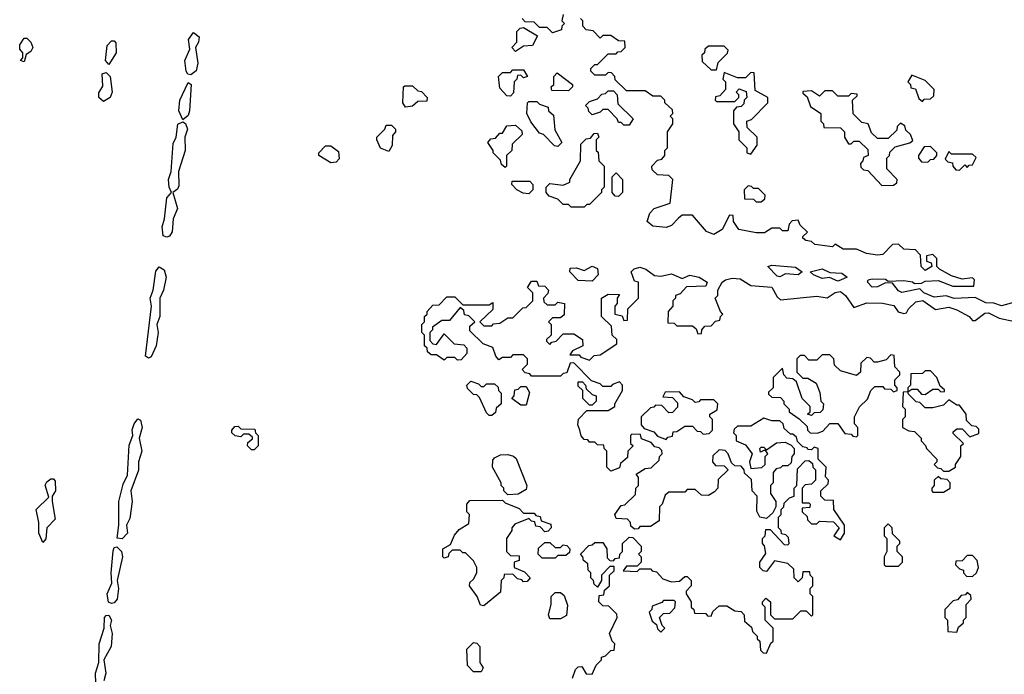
# Model space of a CAD drawing. Extents: x 2640764 to 2777785, y 718840 to 815082.
# Tile 144 of 148: x 2746918 to 2750645, y 793110 to 795590. Entities that reach past the tile are written whole.
import ezdxf

# ---------------------------------------------------------------- set-up
doc = ezdxf.new("R2010")
doc.units = 0

msp = doc.modelspace()

# ---------------------------------------------------------------- linework, layer by layer
at = {"layer": '0CON10XD'}
for points in [[(2748975, 795610), (2748970, 795585), (2748980, 795575), (2748970, 795565), (2748968.3, 795551.7), (2748935, 795540), (2748915, 795560), (2748885, 795560), (2748865, 795580), (2748831.7, 795581.7), (2748820, 795595)], [(2750685, 794520), (2750635, 794506), (2750605, 794516.2), (2750575, 794516.7), (2750535, 794537.5), (2750455, 794533.3), (2750425, 794543.8), (2750379.3, 794539.3), (2750340, 794555), (2750325, 794570), (2750257, 794557), (2750245, 794562.5), (2750221.7, 794591.7), (2750195, 794592.5), (2750165, 794577.5), (2750145, 794576.7), (2750127.5, 794595), (2750130, 794605), (2750145, 794608.8), (2750195, 794606.7), (2750205, 794600), (2750265, 794602.5), (2750297, 794597), (2750305, 794590), (2750331.7, 794591.7), (2750345, 794600), (2750395, 794602.5), (2750450.7, 794580.7), (2750530, 794580), (2750532.5, 794605), (2750525, 794612.5), (2750485, 794607.5), (2750445, 794620), (2750400, 794645), (2750390, 794655), (2750390, 794685), (2750375, 794700), (2750350, 794695), (2750350, 794675), (2750368.3, 794668.3), (2750370, 794655), (2750345, 794640), (2750330, 794655), (2750328.3, 794698.3), (2750308.3, 794718.3), (2750265, 794720), (2750245, 794740), (2750221.7, 794738.3), (2750185, 794700), (2750165, 794697.5), (2750123.6, 794703.6), (2750085, 794720), (2750035, 794720), (2750005, 794740), (2749995, 794730), (2749928.3, 794738.3), (2749915, 794750), (2749893, 794753), (2749881.7, 794761.7), (2749881.7, 794768.3), (2749900, 794785), (2749871.7, 794811.7), (2749865, 794830), (2749841.7, 794828.3), (2749830, 794815), (2749825, 794790), (2749805, 794790), (2749795, 794800), (2749765, 794800), (2749737, 794783), (2749705, 794782.5), (2749640, 794795), (2749620, 794825), (2749618.3, 794848.3), (2749605, 794850), (2749577.5, 794795), (2749545, 794776.7), (2749517, 794787), (2749465, 794850), (2749425, 794850), (2749411.7, 794838.3), (2749385, 794810), (2749365, 794802.5), (2749315, 794807.5), (2749292.5, 794825), (2749303, 794857), (2749320, 794875), (2749380, 794895), (2749390, 794985), (2749375, 795000), (2749331.7, 795001.7), (2749311.7, 795021.7), (2749310, 795035), (2749331.7, 795058.3), (2749348.3, 795061.7), (2749360, 795075), (2749360, 795095), (2749370, 795105), (2749370, 795165), (2749390, 795195), (2749390, 795215), (2749380, 795225), (2749390, 795235), (2749388.3, 795248.3), (2749360, 795275), (2749360, 795285), (2749345, 795300), (2749315, 795300), (2749285, 795320), (2749215, 795320), (2749171.7, 795361.7), (2749170, 795375), (2749158.3, 795388.3), (2749145, 795390), (2749135, 795380), (2749095, 795380), (2749080, 795395), (2749080, 795405), (2749095, 795420), (2749105, 795420), (2749145, 795460), (2749175, 795460), (2749181.7, 795468.3), (2749195, 795470), (2749210, 795485), (2749208.3, 795508.3), (2749185, 795510), (2749155, 795530), (2749125, 795530), (2749115, 795520), (2749088.3, 795548.3), (2749061.7, 795551.7), (2749050, 795565), (2749050, 795585), (2749040, 795595)], [(2747565, 795380.8), (2747554, 795384), (2747548, 795395), (2747543.3, 795435), (2747561.7, 795478.3), (2747556.7, 795515), (2747575, 795541.2), (2747596.5, 795525), (2747594.2, 795505), (2747582.5, 795485), (2747592.3, 795425), (2747585, 795396), (2747565, 795380.8)], [(2748795, 795470), (2748780, 795485), (2748800, 795505), (2748800, 795545), (2748811.7, 795558.3), (2748825, 795560), (2748878.3, 795528.3), (2748858.3, 795491.7), (2748825, 795490), (2748795, 795470)], [(2746935, 795430), (2746920, 795435), (2746930, 795445), (2746930, 795465), (2746918.3, 795478.3), (2746917.5, 795495), (2746935, 795520), (2746945, 795520), (2746960, 795505), (2746967.5, 795485), (2746960, 795470), (2746941.7, 795458.3), (2746935, 795430)], [(2747255, 795420), (2747242.5, 795435), (2747248.3, 795491.7), (2747265, 795510), (2747275, 795510), (2747281.7, 795501.7), (2747282.5, 795465), (2747255, 795420)], [(2749555, 795400), (2749561.7, 795428.3), (2749597, 795463), (2749600, 795475), (2749585, 795490), (2749525, 795490), (2749511.7, 795478.3), (2749510, 795465), (2749500, 795455), (2749501.7, 795431.7), (2749535, 795400), (2749555, 795400)], [(2747235, 795280), (2747217.5, 795295), (2747217, 795313), (2747231.7, 795338.3), (2747230, 795385), (2747245, 795390), (2747260, 795375), (2747267.5, 795315), (2747260, 795295), (2747235, 795280)], [(2748775, 795300), (2748761.7, 795301.7), (2748735, 795330), (2748730, 795375), (2748745, 795390), (2748775, 795390), (2748785, 795400), (2748825, 795400), (2748840, 795375), (2748825, 795370), (2748815, 795380), (2748801.7, 795378.3), (2748800, 795365), (2748790, 795355), (2748787, 795313), (2748775, 795300)], [(2748995, 795320), (2748931.7, 795321.7), (2748930, 795335), (2748940, 795345), (2748940, 795375), (2748951.7, 795388.3), (2749010, 795345), (2749010, 795335), (2748995, 795320)], [(2749685, 795080), (2749710, 795115), (2749710, 795145), (2749671.7, 795181.7), (2749670, 795205), (2749688.3, 795211.7), (2749750, 795275), (2749750, 795295), (2749701.7, 795321.7), (2749698.3, 795388.3), (2749685, 795390), (2749665, 795370), (2749635, 795370), (2749585, 795390), (2749580, 795365), (2749590, 795355), (2749590, 795325), (2749568.3, 795301.7), (2749551.7, 795298.3), (2749550, 795285), (2749555, 795280), (2749625, 795280), (2749640, 795295), (2749640, 795305), (2749630, 795315), (2749641.7, 795328.3), (2749668.3, 795318.3), (2749670, 795295), (2749660, 795285), (2749658.3, 795271.7), (2749648.3, 795261.7), (2749631.7, 795258.3), (2749620, 795245), (2749620, 795195), (2749640, 795165), (2749640, 795135), (2749670, 795105), (2749670, 795085), (2749685, 795080)], [(2750335, 795280), (2750341.7, 795288.3), (2750365, 795290), (2750378.3, 795301.7), (2750380, 795325), (2750345, 795360), (2750295, 795380), (2750280, 795355), (2750290, 795345), (2750291.7, 795331.7), (2750308.3, 795328.3), (2750321.7, 795291.7), (2750335, 795280)], [(2747535, 795210), (2747520, 795245), (2747523.3, 795285), (2747555, 795352.5), (2747567.1, 795345), (2747560.5, 795245), (2747555, 795227.5), (2747535, 795210)], [(2748378.3, 795258.3), (2748367.5, 795275), (2748370, 795335), (2748375, 795340), (2748405, 795340), (2748425, 795320), (2748438.3, 795318.3), (2748460, 795295), (2748458.3, 795281.7), (2748425, 795280), (2748405, 795262.5), (2748378.3, 795258.3)], [(2749225, 795190), (2749205, 795190), (2749195, 795200), (2749185, 795200), (2749180, 795215), (2749145, 795250), (2749125, 795250), (2749115, 795240), (2749085, 795230), (2749071.7, 795241.7), (2749070, 795255), (2749060, 795265), (2749075, 795280), (2749105, 795290), (2749121.7, 795308.3), (2749135, 795310), (2749145, 795320), (2749165, 795320), (2749180, 795305), (2749181.7, 795271.7), (2749240, 795215), (2749225, 795190)], [(2750181.7, 794961.7), (2750225, 794962.5), (2750238.3, 794971.7), (2750240, 794985), (2750200, 795025), (2750200, 795065), (2750210, 795075), (2750211.7, 795088.3), (2750231.7, 795108.3), (2750287, 795123), (2750298.3, 795131.7), (2750290, 795155), (2750271.7, 795171.7), (2750268.3, 795188.3), (2750251.7, 795198.3), (2750240, 795185), (2750238.3, 795171.7), (2750205, 795140), (2750165, 795140), (2750141.7, 795161.7), (2750130, 795195), (2750105, 795200), (2750073, 795233), (2750070, 795285), (2750088.3, 795301.7), (2750088.3, 795308.3), (2750065, 795310), (2750055, 795300), (2750015, 795300), (2749995, 795320), (2749965, 795320), (2749945, 795300), (2749915, 795320), (2749881.7, 795318.3), (2749881.7, 795311.7), (2749898.3, 795298.3), (2749911.7, 795261.7), (2749950, 795235), (2749950, 795205), (2749960, 795195), (2749961.7, 795181.7), (2750025, 795180), (2750040, 795165), (2750040, 795145), (2750055, 795120), (2750065, 795120), (2750075, 795130), (2750095, 795130), (2750128.3, 795098.3), (2750130, 795075), (2750111.7, 795068.3), (2750110, 795055), (2750100, 795045), (2750101.7, 795031.7), (2750111.7, 795021.7), (2750128.3, 795018.3), (2750181.7, 794961.7)], [(2748955, 795110), (2748941.7, 795111.7), (2748900, 795155), (2748885, 795160), (2748853, 795203), (2748837.5, 795235), (2748840, 795275), (2748845, 795280), (2748875, 795280), (2748885, 795270), (2748918.3, 795258.3), (2748920, 795245), (2748938.3, 795228.3), (2748943, 795173), (2748970, 795125), (2748955, 795110)], [(2747475, 794766), (2747460.7, 794770.7), (2747456.7, 794805), (2747466.2, 794835), (2747474, 794915), (2747492.5, 794935), (2747483.8, 794955), (2747481.2, 794985), (2747491.2, 795015), (2747498.8, 795121.2), (2747510, 795145), (2747516.2, 795193.8), (2747535, 795203.3), (2747545, 795196.7), (2747553.3, 795175), (2747542.5, 795145), (2747543.8, 795095), (2747518.6, 795015), (2747519.5, 794960.5), (2747515, 794948), (2747497.5, 794935), (2747514.5, 794875), (2747498.1, 794835), (2747495, 794786.7), (2747485, 794770), (2747475, 794766)], [(2748315, 795090), (2748283.6, 795103.6), (2748270, 795135), (2748270, 795145), (2748300, 795175), (2748305, 795190), (2748325, 795190), (2748340, 795175), (2748340, 795165), (2748328.3, 795151.7), (2748327, 795113), (2748315, 795090)], [(2748755, 795030), (2748741.7, 795041.7), (2748738.3, 795058.3), (2748710, 795085), (2748710, 795095), (2748690, 795125), (2748701.7, 795138.3), (2748718.3, 795141.7), (2748735, 795160), (2748745, 795160), (2748761.7, 795188.3), (2748795, 795190), (2748818.3, 795168.3), (2748820, 795155), (2748781.7, 795118.3), (2748780, 795095), (2748760, 795075), (2748760, 795035), (2748755, 795030)], [(2749055, 794880), (2749005, 794880), (2748995, 794890), (2748975, 794890), (2748955, 794910), (2748921.7, 794921.7), (2748910, 794935), (2748910, 794955), (2748925, 794970), (2748975, 794962.5), (2749000, 794975), (2749000, 794985), (2749040, 795055), (2749041.7, 795118.3), (2749061.7, 795138.3), (2749078.3, 795141.7), (2749091.7, 795158.3), (2749105, 795160), (2749110, 795145), (2749100, 795135), (2749100, 795095), (2749107.5, 795087.5), (2749110, 795055), (2749130, 795035), (2749130, 794955), (2749120, 794945), (2749120, 794935), (2749075, 794890), (2749065, 794890), (2749055, 794880)], [(2748095, 795047.5), (2748050, 795075), (2748050, 795085), (2748075, 795112.5), (2748095, 795112.5), (2748125, 795090), (2748127, 795063), (2748115, 795050), (2748095, 795047.5)], [(2750355, 795050), (2750365, 795060), (2750378.3, 795061.7), (2750390, 795075), (2750390, 795085), (2750365, 795110), (2750341.7, 795108.3), (2750320, 795075), (2750320, 795065), (2750331.7, 795051.7), (2750355, 795050)], [(2750475, 795020), (2750495, 795040), (2750505, 795030), (2750511.7, 795038.3), (2750525, 795040), (2750538.3, 795068.3), (2750525, 795080), (2750445, 795080), (2750435, 795090), (2750421.7, 795061.7), (2750431.7, 795051.7), (2750448.3, 795048.3), (2750450, 795035), (2750461.7, 795021.7), (2750475, 795020)], [(2749185, 794920), (2749171.7, 794921.7), (2749160, 794935), (2749160, 794995), (2749175, 795010), (2749200, 794985), (2749200, 794935), (2749185, 794920)], [(2748845, 794930), (2748823, 794933), (2748800, 794945), (2748780, 794965), (2748781.7, 794978.3), (2748848.3, 794978.3), (2748860, 794965), (2748860, 794945), (2748845, 794930)], [(2749725, 794900), (2749738.3, 794911.7), (2749740, 794925), (2749715, 794950), (2749695, 794950), (2749688.3, 794958.3), (2749675, 794960), (2749660, 794945), (2749661.7, 794911.7), (2749695, 794910), (2749705, 794900), (2749725, 794900)], [(2747405, 794307.5), (2747393.3, 794315), (2747416.2, 794505), (2747411.2, 794535), (2747423.3, 794565), (2747432.5, 794637.5), (2747445, 794653.8), (2747465, 794642.9), (2747472.3, 794615), (2747461.8, 794565), (2747447.8, 794535), (2747447.9, 794465), (2747436.7, 794435), (2747441.2, 794405), (2747434.2, 794354.2), (2747415, 794313.3), (2747405, 794307.5)], [(2749037.5, 794035), (2749030, 794055), (2749033, 794077), (2749065, 794110), (2749145, 794110), (2749170, 794125), (2749170, 794135), (2749200, 794185), (2749200, 794205), (2749188.3, 794218.3), (2749161.7, 794208.3), (2749155, 794200), (2749125, 794200), (2749115, 794210), (2749081.7, 794221.7), (2749015, 794290), (2749001.7, 794288.3), (2748988.3, 794251.7), (2748975, 794250), (2748965, 794240), (2748855, 794240), (2748848.3, 794248.3), (2748831.7, 794251.7), (2748820, 794265), (2748840, 794285), (2748840, 794305), (2748825, 794320), (2748785, 794320), (2748775, 794310), (2748745, 794310), (2748731.7, 794301.7), (2748720, 794315), (2748708.3, 794348.3), (2748671.7, 794361.7), (2748621.7, 794411.7), (2748621.7, 794428.3), (2748640, 794445), (2748618.3, 794468.3), (2748601.7, 794471.7), (2748598.3, 794488.3), (2748585, 794500), (2748545, 794450), (2748515, 794450), (2748480, 794425), (2748480, 794415), (2748470, 794405), (2748470, 794375), (2748481.7, 794361.7), (2748495, 794360), (2748525, 794400), (2748561.7, 794361.7), (2748598.3, 794358.3), (2748610, 794345), (2748610, 794325), (2748588.3, 794301.7), (2748575, 794300), (2748565, 794310), (2748535, 794310), (2748525, 794300), (2748495, 794320), (2748475, 794320), (2748461.7, 794331.7), (2748460, 794345), (2748450, 794355), (2748450, 794395), (2748440, 794405), (2748440, 794435), (2748450, 794445), (2748450, 794465), (2748460, 794475), (2748460, 794485), (2748481.7, 794508.3), (2748505, 794510), (2748535, 794540), (2748565, 794540), (2748595, 794510), (2748695, 794510), (2748708.3, 794518.3), (2748708.3, 794491.7), (2748660, 794445), (2748675, 794430), (2748705, 794430), (2748711.7, 794438.3), (2748735, 794440), (2748765, 794460), (2748785, 794460), (2748821.7, 794498.3), (2748835, 794500), (2748860, 794525), (2748860, 794555), (2748840, 794575), (2748855, 794600), (2748875, 794600), (2748881.7, 794581.7), (2748905, 794580), (2748920, 794565), (2748917, 794553), (2748900, 794535), (2748901.7, 794521.7), (2748915, 794510), (2748945, 794510), (2748955, 794520), (2748980, 794515), (2748978.3, 794471.7), (2748965, 794460), (2748935, 794460), (2748920, 794445), (2748930, 794435), (2748930, 794395), (2748911.7, 794378.3), (2748911.7, 794371.7), (2748925, 794360), (2748931.7, 794368.3), (2748948.3, 794371.7), (2748975, 794400), (2749015, 794400), (2749048.3, 794378.3), (2749050, 794355), (2749010, 794335), (2749000, 794320), (2749035, 794320), (2749041.7, 794311.7), (2749075, 794300), (2749091.7, 794318.3), (2749115, 794320), (2749178.3, 794361.7), (2749178.3, 794378.3), (2749160, 794395), (2749158.3, 794428.3), (2749120, 794465), (2749120, 794535), (2749145, 794550), (2749188.3, 794548.3), (2749180, 794535), (2749180, 794515), (2749170, 794505), (2749170, 794475), (2749198.3, 794468.3), (2749205, 794450), (2749218.3, 794451.7), (2749220, 794495), (2749260, 794535), (2749260, 794595), (2749245, 794600), (2749232.5, 794635), (2749244.1, 794645.9), (2749265, 794652), (2749287.5, 794645), (2749320.7, 794620.7), (2749345, 794618.8), (2749385, 794626.7), (2749425, 794610), (2749455, 794622.5), (2749490, 794615), (2749520, 794595), (2749515, 794580), (2749441.7, 794578.3), (2749418.3, 794551.7), (2749400, 794545), (2749400, 794535), (2749390, 794525), (2749390, 794505), (2749372.5, 794485), (2749371.7, 794441.7), (2749395, 794440), (2749405, 794430), (2749465, 794430), (2749478.3, 794418.3), (2749485, 794400), (2749498.3, 794401.7), (2749500, 794415), (2749511.7, 794428.3), (2749535, 794430), (2749551.7, 794448.3), (2749568.3, 794451.7), (2749570, 794465), (2749580, 794475), (2749570, 794485), (2749550, 794535), (2749560, 794545), (2749560, 794565), (2749577.5, 794595), (2749590, 794605), (2749615, 794611.2), (2749645, 794608), (2749685, 794582.5), (2749765, 794576.2), (2749785, 794540), (2749798.3, 794528.3), (2749935, 794542.5), (2749975, 794536.7), (2750005, 794556.2), (2750025, 794560), (2750043.8, 794545), (2750075, 794500), (2750125, 794516.7), (2750183.6, 794516.4), (2750227, 794507), (2750243.3, 794483.3), (2750265, 794477.5), (2750275, 794480), (2750282.5, 794495), (2750309.5, 794520.5), (2750336.7, 794526.7), (2750385, 794492.5), (2750435, 794501.2), (2750465, 794491.2), (2750512.5, 794465), (2750525, 794450), (2750535, 794450), (2750571.7, 794478.3), (2750585, 794480), (2750625, 794458.8), (2750685, 794446.7)], [(2749085, 794600), (2749031.7, 794601.7), (2749000, 794635), (2749001.7, 794648.3), (2749025, 794650), (2749055, 794640), (2749085, 794656.7), (2749105, 794647.5), (2749107, 794623), (2749085, 794600)], [(2749795, 794616.2), (2749785, 794618), (2749750, 794655), (2749765, 794660), (2749855, 794652.5), (2749880, 794635), (2749865, 794623.3), (2749817, 794627), (2749795, 794616.2)], [(2750015, 794600), (2749983, 794613), (2749955, 794610), (2749923, 794623), (2749910, 794635), (2749955, 794646.7), (2749985, 794632.5), (2750029.3, 794629.3), (2750050, 794615), (2750025, 794603.3), (2750015, 794600)], [(2750085, 794010), (2750090, 794015), (2750090, 794045), (2750078.3, 794058.3), (2750077.5, 794085), (2750097, 794123), (2750127, 794153), (2750140, 794185), (2750155, 794200), (2750185, 794200), (2750191.7, 794191.7), (2750215, 794190), (2750225, 794180), (2750240, 794185), (2750240, 794195), (2750230, 794205), (2750230, 794225), (2750250, 794245), (2750250, 794255), (2750230, 794275), (2750228.3, 794318.3), (2750215, 794320), (2750198.3, 794301.7), (2750165, 794292.5), (2750152.5, 794292.5), (2750138.3, 794308.3), (2750125, 794310), (2750101.7, 794288.3), (2750100, 794255), (2750085, 794242.5), (2750025, 794260), (2750001.7, 794281.7), (2750000, 794305), (2749985, 794320), (2749955, 794320), (2749935, 794300), (2749905, 794300), (2749888.3, 794318.3), (2749871.7, 794318.3), (2749860, 794305), (2749860, 794255), (2749882.5, 794232.5), (2749901.7, 794231.7), (2749933, 794213), (2749947, 794177), (2749950, 794145), (2749960, 794135), (2749958.3, 794111.7), (2749948.3, 794101.7), (2749925, 794100), (2749915, 794090), (2749900, 794095), (2749910, 794105), (2749910, 794125), (2749880, 794155), (2749858.3, 794218.3), (2749845, 794230), (2749821.7, 794231.7), (2749810, 794245), (2749805, 794270), (2749770, 794235), (2749770, 794195), (2749751.7, 794178.3), (2749751.7, 794171.7), (2749765, 794160), (2749798.3, 794158.3), (2749810, 794145), (2749810, 794135), (2749830, 794115), (2749830, 794105), (2749868.3, 794078.3), (2749898.3, 794048.3), (2749900, 794035), (2749910, 794025), (2749937, 794023), (2749958.3, 794031.7), (2749985, 794060), (2750015, 794060), (2750041.7, 794021.7), (2750065, 794020), (2750071.7, 794011.7), (2750085, 794010)], [(2750345, 794170), (2750375, 794190), (2750395, 794190), (2750405, 794180), (2750418.3, 794181.7), (2750418.3, 794188.3), (2750401.7, 794201.7), (2750390, 794235), (2750365, 794260), (2750345, 794260), (2750335, 794250), (2750291.7, 794248.3), (2750290, 794205), (2750280, 794195), (2750280, 794180), (2750295, 794190), (2750315, 794190), (2750331.7, 794171.7), (2750345, 794170)], [(2748705, 794090), (2748695, 794090), (2748685, 794100), (2748658.3, 794158.3), (2748648.3, 794168.3), (2748635, 794170), (2748613, 794193), (2748610, 794205), (2748625, 794220), (2748655, 794210), (2748665, 794200), (2748675, 794200), (2748685, 794210), (2748715, 794210), (2748728.3, 794198.3), (2748730, 794185), (2748740, 794175), (2748740, 794135), (2748721.7, 794118.3), (2748718.3, 794101.7), (2748705, 794090)], [(2748835, 794130), (2748815, 794130), (2748780, 794155), (2748790, 794165), (2748791.7, 794188.3), (2748805, 794190), (2748815, 794200), (2748835, 794200), (2748847, 794177), (2748835, 794130)], [(2749085, 794130), (2749075, 794130), (2749050, 794155), (2749050, 794185), (2749031.7, 794201.7), (2749031.7, 794218.3), (2749048.3, 794218.3), (2749060, 794205), (2749061.7, 794191.7), (2749085, 794170), (2749100, 794165), (2749100, 794145), (2749085, 794130)], [(2749365, 794000), (2749371.7, 794008.3), (2749388.3, 794011.7), (2749391.7, 794028.3), (2749405, 794030), (2749435, 794050), (2749465, 794050), (2749481.7, 794031.7), (2749495, 794030), (2749505, 794020), (2749528.3, 794021.7), (2749540, 794035), (2749540, 794075), (2749530, 794085), (2749530, 794095), (2749558.3, 794111.7), (2749560, 794135), (2749545, 794150), (2749495, 794150), (2749488.3, 794141.7), (2749475, 794140), (2749465, 794150), (2749431.7, 794161.7), (2749415, 794180), (2749361.7, 794178.3), (2749351.7, 794161.7), (2749388.3, 794158.3), (2749408.3, 794138.3), (2749408.3, 794121.7), (2749388.3, 794101.7), (2749375, 794100), (2749348.3, 794128.3), (2749325, 794130), (2749318.3, 794121.7), (2749305, 794120), (2749270, 794085), (2749270, 794055), (2749281.7, 794041.7), (2749318.3, 794028.3), (2749331.7, 794011.7), (2749365, 794000)], [(2750435, 793880), (2750460, 793895), (2750460, 793905), (2750480, 793935), (2750480, 793975), (2750490, 793985), (2750451.7, 794021.7), (2750451.7, 794028.3), (2750465, 794040), (2750485, 794040), (2750515, 794010), (2750548.3, 794021.7), (2750548.3, 794038.3), (2750538.3, 794048.3), (2750521.7, 794051.7), (2750501.7, 794071.7), (2750500, 794095), (2750475, 794130), (2750465, 794130), (2750435, 794150), (2750415, 794130), (2750375, 794120), (2750345, 794120), (2750325, 794140), (2750311.7, 794141.7), (2750281.7, 794171.7), (2750280, 794180), (2750261.7, 794178.3), (2750260, 794125), (2750270, 794115), (2750270, 794085), (2750260, 794075), (2750260, 794045), (2750283, 794033), (2750305, 794030), (2750330, 794005), (2750330, 793995), (2750347, 793977), (2750350, 793965), (2750390, 793925), (2750390, 793915), (2750380, 793905), (2750391.7, 793891.7), (2750405, 793890), (2750415, 793880), (2750435, 793880)], [(2747305, 793622.9), (2747286.4, 793626.4), (2747293.3, 793675), (2747292.5, 793765), (2747309.5, 793830.5), (2747325.8, 793864.2), (2747332.3, 793977.7), (2747346.2, 794015), (2747343.9, 794036.1), (2747350.5, 794059.5), (2747365, 794077.5), (2747375, 794072.5), (2747381.1, 794045), (2747370, 794005), (2747380.4, 793955), (2747367.1, 793915), (2747367, 793883), (2747338.1, 793805), (2747342.9, 793765), (2747335, 793700), (2747322, 793675), (2747325.4, 793645), (2747305, 793622.9)], [(2749010, 793095), (2749021.7, 793128.3), (2749031.7, 793138.3), (2749045, 793140), (2749061.7, 793111.7), (2749085, 793110), (2749100, 793145), (2749120, 793165), (2749120, 793175), (2749135, 793180), (2749155, 793200), (2749168.3, 793201.7), (2749170, 793225), (2749160, 793235), (2749150, 793265), (2749180, 793325), (2749178.3, 793338.3), (2749148.3, 793368.3), (2749125, 793370), (2749110, 793385), (2749111.7, 793408.3), (2749128.3, 793411.7), (2749131.7, 793428.3), (2749150, 793445), (2749150, 793485), (2749168.3, 793501.7), (2749168.3, 793518.3), (2749151.7, 793518.3), (2749120, 793485), (2749120, 793465), (2749105, 793440), (2749091.7, 793451.7), (2749090, 793465), (2749080, 793475), (2749080, 793495), (2749070, 793505), (2749068.3, 793528.3), (2749051.7, 793541.7), (2749050, 793555), (2749040, 793565), (2749071.7, 793598.3), (2749085, 793600), (2749095, 793610), (2749125, 793610), (2749140, 793585), (2749141.7, 793551.7), (2749151.7, 793541.7), (2749165, 793540), (2749171.7, 793548.3), (2749188.3, 793551.7), (2749190, 793565), (2749200, 793575), (2749200, 793605), (2749220, 793625), (2749225, 793630), (2749238.3, 793628.3), (2749270, 793595), (2749270, 793575), (2749260, 793565), (2749270, 793555), (2749270, 793535), (2749255, 793520), (2749215, 793520), (2749201.7, 793501.7), (2749255, 793500), (2749265, 793510), (2749305, 793510), (2749311.7, 793501.7), (2749328.3, 793498.3), (2749351.7, 793471.7), (2749385, 793460), (2749415, 793462.5), (2749435, 793480), (2749445, 793480), (2749460, 793465), (2749460, 793445), (2749440, 793425), (2749440, 793415), (2749460, 793385), (2749460, 793365), (2749470, 793355), (2749471.7, 793341.7), (2749515, 793340), (2749521.7, 793331.7), (2749535, 793330), (2749541.7, 793348.3), (2749565, 793370), (2749595, 793370), (2749625, 793350), (2749648.3, 793348.3), (2749660, 793335), (2749661.7, 793311.7), (2749688.3, 793288.3), (2749691.7, 793271.7), (2749710, 793255), (2749710, 793245), (2749720, 793235), (2749721.7, 793201.7), (2749731.7, 793191.7), (2749745, 793190), (2749761.7, 793228.3), (2749770, 793235), (2749770, 793285), (2749740, 793315), (2749740, 793365), (2749730, 793375), (2749730, 793385), (2749741.7, 793398.3), (2749760, 793385), (2749760, 793335), (2749775, 793320), (2749845, 793320), (2749875, 793350), (2749895, 793350), (2749915, 793330), (2749920, 793335), (2749920, 793405), (2749910, 793415), (2749910, 793435), (2749920, 793445), (2749920, 793475), (2749910, 793485), (2749908.3, 793498.3), (2749881.7, 793498.3), (2749880, 793475), (2749865, 793460), (2749850, 793475), (2749848.3, 793508.3), (2749825, 793530), (2749775, 793540), (2749745, 793500), (2749731.7, 793501.7), (2749720, 793515), (2749720, 793535), (2749741.7, 793568.3), (2749737, 793597), (2749730, 793605), (2749730, 793625), (2749740, 793635), (2749741.7, 793658.3), (2749758.3, 793658.3), (2749811.7, 793601.7), (2749825, 793600), (2749830, 793605), (2749828.3, 793628.3), (2749818.3, 793638.3), (2749801.7, 793641.7), (2749800, 793655), (2749790, 793665), (2749790, 793705), (2749800, 793715), (2749800, 793735), (2749810, 793745), (2749811.7, 793758.3), (2749831.7, 793778.3), (2749850, 793785), (2749850, 793815), (2749860, 793825), (2749861.7, 793888.3), (2749891.7, 793918.3), (2749905, 793920), (2749918.3, 793908.3), (2749920, 793895), (2749930, 793885), (2749930, 793845), (2749915, 793830), (2749891.7, 793828.3), (2749880, 793815), (2749880, 793760), (2749905, 793760), (2749910, 793755), (2749908.3, 793741.7), (2749880, 793740), (2749880, 793725), (2749898.3, 793708.3), (2749900, 793695), (2749915, 793680), (2749935, 793680), (2749945, 793690), (2749998.3, 793688.3), (2750020, 793665), (2750000, 793635), (2750025, 793620), (2750040, 793645), (2750040, 793675), (2750000, 793735), (2749998.3, 793768.3), (2749965, 793770), (2749950, 793785), (2749950, 793805), (2749978.3, 793831.7), (2749980, 793845), (2749968.3, 793858.3), (2749970, 793895), (2749940, 793925), (2749940, 793965), (2749925, 793970), (2749915, 793960), (2749901.7, 793961.7), (2749898.3, 793968.3), (2749881.7, 793971.7), (2749861.7, 793991.7), (2749858.3, 794008.3), (2749845, 794020), (2749835, 794020), (2749811.7, 794041.7), (2749808.3, 794058.3), (2749795, 794070), (2749765, 794070), (2749735, 794080), (2749685, 794050), (2749635, 794050), (2749621.7, 794038.3), (2749620, 794025), (2749630, 794015), (2749630, 793995), (2749665, 793980), (2749690, 793945), (2749680, 793915), (2749685, 793890), (2749727, 793893), (2749740, 793905), (2749740, 793935), (2749750, 793945), (2749740, 793960), (2749721.7, 793951.7), (2749720, 793965), (2749725, 793970), (2749735, 793970), (2749745, 793960), (2749783, 793987), (2749815, 793990), (2749838.3, 793978.3), (2749850, 793965), (2749850, 793945), (2749840, 793935), (2749838.3, 793911.7), (2749825, 793900), (2749805, 793900), (2749798.3, 793891.7), (2749781.7, 793888.3), (2749770, 793875), (2749770, 793835), (2749760, 793825), (2749760, 793795), (2749780, 793765), (2749780, 793745), (2749768.3, 793721.7), (2749745, 793700), (2749720, 793705), (2749708.3, 793728.3), (2749710, 793785), (2749690, 793805), (2749688.3, 793848.3), (2749661.7, 793871.7), (2749660, 793885), (2749648.3, 793898.3), (2749625, 793900), (2749611.7, 793911.7), (2749600, 793945), (2749588.3, 793958.3), (2749565, 793960), (2749541.7, 793938.3), (2749540, 793915), (2749551.7, 793901.7), (2749585, 793900), (2749600, 793885), (2749561.7, 793848.3), (2749560, 793815), (2749548.3, 793801.7), (2749525, 793787.5), (2749498.3, 793788.3), (2749475, 793810), (2749445, 793810), (2749435, 793800), (2749375, 793800), (2749361.7, 793788.3), (2749350, 793755), (2749340, 793745), (2749338.3, 793691.7), (2749305, 793670), (2749265, 793670), (2749258.3, 793661.7), (2749245, 793660), (2749231.7, 793671.7), (2749230, 793685), (2749218.3, 793698.3), (2749175, 793700), (2749170, 793715), (2749195, 793750), (2749208.3, 793751.7), (2749248.3, 793791.7), (2749250, 793815), (2749260, 793825), (2749260, 793855), (2749251.7, 793868.3), (2749285, 793890), (2749308.3, 793891.7), (2749338.3, 793921.7), (2749340, 793935), (2749350, 793945), (2749348.3, 793958.3), (2749338.3, 793968.3), (2749321.7, 793971.7), (2749308.3, 793988.3), (2749271.7, 794001.7), (2749268.3, 794018.3), (2749235, 794020), (2749230, 794015), (2749230, 793985), (2749240, 793975), (2749220, 793955), (2749218.3, 793931.7), (2749191.7, 793908.3), (2749188.3, 793891.7), (2749155, 793880), (2749140, 793895), (2749140, 793955), (2749130, 793965), (2749128.3, 793978.3), (2749105, 793980), (2749095, 793990), (2749075, 793990), (2749068.3, 793998.3), (2749055, 794000), (2749043, 794013), (2749037.5, 794035)], [(2747805, 793960), (2747795, 793960), (2747780, 793975), (2747781.7, 793988.3), (2747798.3, 794001.7), (2747798.3, 794008.3), (2747785, 794020), (2747765, 794020), (2747755, 794010), (2747733, 794013), (2747720, 794025), (2747720, 794035), (2747731.7, 794048.3), (2747745, 794050), (2747755, 794040), (2747808.3, 794038.3), (2747810, 794025), (2747820, 794015), (2747820, 793975), (2747805, 793960)], [(2748765, 793790), (2748750, 793805), (2748750, 793815), (2748740, 793825), (2748740, 793835), (2748707.5, 793895), (2748708.3, 793921.7), (2748715, 793930), (2748738.3, 793941.7), (2748765, 793942.5), (2748787, 793937), (2748797, 793927), (2748837.5, 793825), (2748835, 793810), (2748805, 793792.5), (2748765, 793790)], [(2747005, 793610), (2746990, 793645), (2746990, 793685), (2746980, 793735), (2747028.3, 793781.7), (2747013.6, 793826.4), (2747020.7, 793839.3), (2747035, 793850), (2747045, 793850), (2747051.7, 793841.7), (2747052.5, 793805), (2747040, 793785), (2747040, 793765), (2747051.7, 793698.3), (2747020, 793665), (2747017, 793623), (2747005, 793610)], [(2750415, 793800), (2750440, 793815), (2750440, 793835), (2750428.3, 793848.3), (2750405, 793850), (2750395, 793860), (2750380, 793845), (2750380, 793825), (2750370, 793815), (2750370, 793805), (2750375, 793800), (2750415, 793800)], [(2748675, 793370), (2748661.7, 793371.7), (2748650, 793405), (2748620, 793445), (2748621.7, 793458.3), (2748635, 793470), (2748647.5, 793495), (2748647.5, 793515), (2748635, 793540), (2748605, 793570), (2748595, 793570), (2748585, 793580), (2748555, 793580), (2748541.7, 793568.3), (2748540, 793555), (2748525, 793550), (2748520, 793555), (2748520, 793585), (2748548.3, 793601.7), (2748563, 793637), (2748581.7, 793658.3), (2748618.3, 793681.7), (2748620, 793715), (2748610, 793725), (2748610, 793755), (2748621.7, 793768.3), (2748745, 793770), (2748755, 793760), (2748808.3, 793738.3), (2748825, 793720), (2748865, 793720), (2748871.7, 793711.7), (2748888.3, 793708.3), (2748891.7, 793691.7), (2748928.3, 793678.3), (2748930, 793665), (2748918.3, 793651.7), (2748905, 793650), (2748888.3, 793668.3), (2748871.7, 793671.7), (2748868.3, 793688.3), (2748855, 793690), (2748845, 793700), (2748791.7, 793678.3), (2748780, 793665), (2748780, 793655), (2748760, 793625), (2748760, 793575), (2748775, 793560), (2748808.3, 793558.3), (2748808.3, 793541.7), (2748790, 793535), (2748790, 793515), (2748828.3, 793498.3), (2748850, 793475), (2748838.3, 793461.7), (2748825, 793460), (2748818.3, 793468.3), (2748801.7, 793471.7), (2748785, 793490), (2748751.7, 793488.3), (2748750, 793475), (2748740, 793465), (2748738.3, 793421.7), (2748675, 793370)], [(2750245, 793520), (2750260, 793535), (2750260, 793555), (2750240, 793575), (2750240, 793595), (2750250, 793605), (2750250, 793615), (2750221.7, 793641.7), (2750220, 793665), (2750205, 793680), (2750190, 793665), (2750190, 793635), (2750200, 793625), (2750200, 793575), (2750190, 793555), (2750190, 793525), (2750195, 793520), (2750245, 793520)], [(2747265, 793378), (2747253.9, 793383.9), (2747248.8, 793415), (2747266.7, 793455), (2747263.3, 793495), (2747271.7, 793578.3), (2747275, 793590), (2747285, 793593.3), (2747302.5, 793575), (2747306.2, 793555), (2747286.9, 793465), (2747291.1, 793435), (2747286.9, 793395), (2747275, 793380.6), (2747265, 793378)], [(2748945, 793550), (2748895, 793550), (2748880, 793565), (2748881.7, 793588.3), (2748905, 793610), (2748925, 793610), (2748945, 793590), (2748965, 793590), (2748975, 793600), (2748988.3, 793598.3), (2749000, 793585), (2748998.3, 793571.7), (2748985, 793560), (2748955, 793560), (2748945, 793550)], [(2750525, 793480), (2750540, 793495), (2750547.5, 793515), (2750541.7, 793541.7), (2750525, 793560), (2750505, 793560), (2750485, 793540), (2750461.7, 793538.3), (2750460, 793525), (2750475, 793510), (2750490, 793505), (2750490, 793495), (2750501.7, 793481.7), (2750525, 793480)], [(2748965, 793320), (2748925, 793320), (2748920, 793335), (2748930, 793375), (2748930, 793405), (2748945, 793420), (2748965, 793420), (2748978.3, 793408.3), (2748991.7, 793371.7), (2748987, 793333), (2748965, 793320)], [(2750465, 793270), (2750471.7, 793288.3), (2750490, 793305), (2750490, 793315), (2750500, 793325), (2750500, 793375), (2750520, 793395), (2750518.3, 793408.3), (2750505, 793420), (2750498.3, 793411.7), (2750481.7, 793408.3), (2750468.3, 793391.7), (2750451.7, 793388.3), (2750420, 793355), (2750420, 793325), (2750430, 793315), (2750431.7, 793271.7), (2750465, 793270)], [(2749345, 793270), (2749360, 793285), (2749350, 793295), (2749340, 793325), (2749355, 793340), (2749378.3, 793341.7), (2749398.3, 793361.7), (2749400, 793385), (2749395, 793390), (2749355, 793390), (2749348.3, 793381.7), (2749311.7, 793368.3), (2749310, 793355), (2749300, 793345), (2749311.7, 793311.7), (2749328.3, 793298.3), (2749331.7, 793281.7), (2749345, 793270)], [(2747206, 793075), (2747204, 793115), (2747216.7, 793155), (2747218.8, 793225), (2747236.7, 793285), (2747238.8, 793325), (2747245, 793333.3), (2747255, 793333.8), (2747265.5, 793315.5), (2747260, 793295), (2747267.5, 793265), (2747264.4, 793215), (2747235.7, 793165), (2747243.9, 793115), (2747236.2, 793085)], [(2748665, 793120), (2748635, 793120), (2748613, 793143), (2748610, 793205), (2748635, 793230), (2748648.3, 793228.3), (2748660, 793215), (2748660, 793155), (2748672.5, 793135), (2748665, 793120)]]:
    msp.add_lwpolyline(points, dxfattribs=at)

doc.saveas('drawing.dxf')
